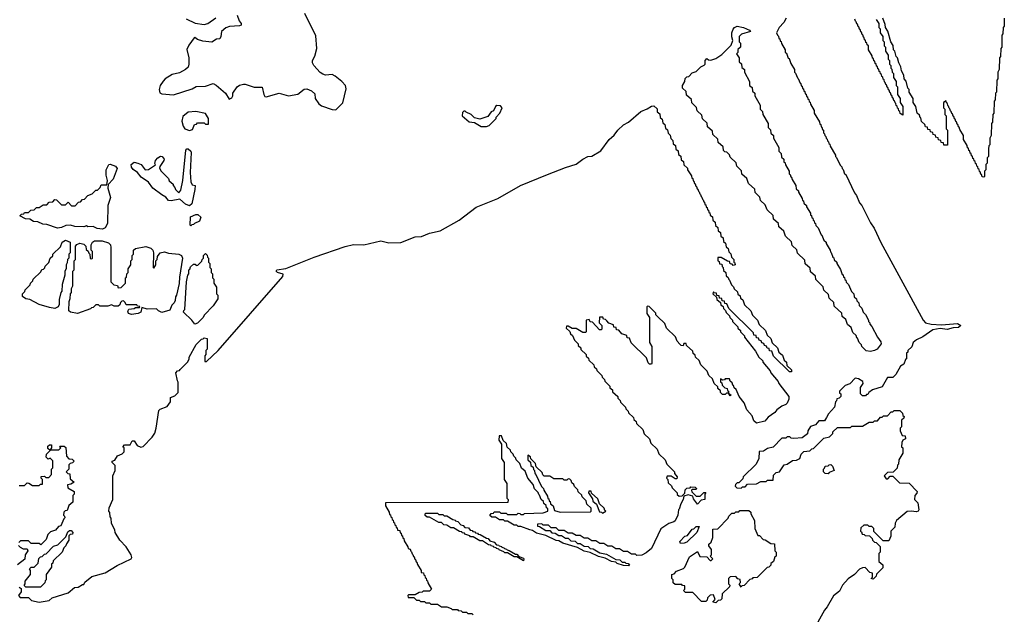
# Model space of a CAD drawing. Extents: x 2106670 to 2323771, y 35271 to 224896.
# Tile 236 of 256: x 2294648 to 2302110, y 59233 to 63744. Entities that reach past the tile are written whole.
import ezdxf

# ---------------------------------------------------------------- set-up
doc = ezdxf.new("R2010")
doc.units = 0

msp = doc.modelspace()

# ---------------------------------------------------------------- linework, layer by layer
at = {"layer": '0CON20XD'}
for points in [[(2296295, 63777.5), (2296312.5, 63735), (2296327.5, 63715), (2296327, 63703), (2296315, 63697.5), (2296237, 63693), (2296209.1, 63680.9), (2296178, 63655), (2296173.3, 63615), (2296165, 63597.5), (2296140, 63595), (2296105, 63572.5), (2296035, 63580), (2295995, 63593.8), (2295975, 63608), (2295970, 63605), (2295929.6, 63550.4), (2295913.6, 63516.4), (2295931.2, 63455), (2295931.2, 63405), (2295925, 63383.8), (2295905, 63366), (2295858.9, 63341.1), (2295802.8, 63327.2), (2295751.2, 63295), (2295735, 63278), (2295713.1, 63245), (2295705.6, 63215), (2295709.2, 63189.2), (2295725, 63180), (2295815, 63173.8), (2295955, 63220), (2295985, 63235.7), (2296055, 63238.6), (2296115, 63258.8), (2296137.3, 63247.3), (2296207.5, 63185), (2296235, 63140), (2296255, 63150), (2296262.5, 63165), (2296263, 63187), (2296296.2, 63235), (2296313.6, 63246.4), (2296345, 63254.4), (2296357.5, 63255), (2296425, 63231.2), (2296485, 63232.5), (2296497.5, 63175), (2296505, 63160), (2296515, 63157.5), (2296615, 63186.2), (2296685, 63166.2), (2296755, 63179.2), (2296805, 63217.5), (2296825, 63220), (2296860, 63205), (2296885, 63180), (2296887.5, 63145), (2296914.2, 63104.2), (2296935, 63091.2), (2297015, 63062.5), (2297045, 63060)], [(2295910, 63750), (2295977.9, 63717.9), (2296045, 63706.7), (2296075, 63714.2), (2296133.6, 63756.4)], [(2297045, 63060), (2297097, 63113), (2297121.7, 63218.3), (2297117.5, 63245), (2297090, 63275), (2297040, 63315), (2297015, 63327.5), (2296965, 63322.5), (2296945, 63330), (2296925, 63342.5), (2296877.5, 63395), (2296867.5, 63415), (2296867.5, 63435), (2296883.9, 63466.1), (2296900, 63525), (2296891.7, 63621.7), (2296809.5, 63789.5)], [(2300455.8, 63755), (2300438.2, 63721.8), (2300404, 63685), (2300382.5, 63645), (2300390, 63625), (2300398.3, 63618.3), (2300401.7, 63601.7), (2300408.3, 63598.3), (2300411.7, 63581.7), (2300418.3, 63578.3), (2300421.7, 63561.7), (2300450, 63515), (2300450, 63495), (2300458.3, 63488.3), (2300471.7, 63451.7), (2300478.3, 63448.3), (2300491.7, 63411.7), (2300520, 63365), (2300520, 63345), (2300528.3, 63338.3), (2300541.7, 63301.7), (2300548.3, 63298.3), (2300561.7, 63261.7), (2300568.3, 63258.3), (2300571.7, 63241.7), (2300578.3, 63238.3), (2300581.7, 63221.7), (2300588.3, 63218.3), (2300591.7, 63201.7), (2300598.3, 63198.3), (2300601.7, 63181.7), (2300608.3, 63178.3), (2300611.7, 63161.7), (2300618.3, 63158.3), (2300621.7, 63141.7), (2300628.3, 63138.3), (2300631.7, 63121.7), (2300638.3, 63118.3), (2300641.7, 63101.7), (2300670, 63055), (2300670, 63035), (2300708.3, 62968.3), (2300711.7, 62951.7), (2300718.3, 62948.3), (2300721.7, 62931.7), (2300728.3, 62928.3), (2300731.7, 62911.7), (2300740, 62905), (2300740, 62885), (2300748.3, 62878.3), (2300750, 62865), (2300758.3, 62858.3), (2300760, 62845), (2300768.3, 62838.3), (2300770, 62825), (2300778.3, 62818.3), (2300780, 62805), (2300788.3, 62798.3), (2300790, 62785), (2300830, 62715), (2300830, 62705), (2300838.3, 62698.3), (2300865, 62640), (2300878.3, 62628.3), (2300880, 62615), (2300888.3, 62608.3), (2300900, 62575), (2300908.3, 62568.3), (2300975, 62430), (2300990, 62410), (2301013.3, 62355), (2301030, 62335), (2301095, 62202.5), (2301122.5, 62162.5), (2301174.3, 62054.3), (2301326.7, 61775), (2301494, 61465), (2301513.3, 61445), (2301555, 61433.8), (2301635, 61430), (2301755, 61440), (2301780, 61425), (2301761.7, 61408.3), (2301723.6, 61406.4), (2301675.9, 61394.1), (2301625, 61402), (2301567.7, 61392.3), (2301493, 61337), (2301443.9, 61316.1), (2301420, 61295), (2301408.3, 61261.7), (2301380, 61235), (2301378.3, 61221.7), (2301370, 61215), (2301368.3, 61171.7), (2301360, 61165), (2301348.3, 61131.7), (2301322.5, 61115), (2301288.3, 61051.7), (2301265, 61030), (2301225, 61030), (2301185, 60960), (2301110, 60935), (2301083.6, 60916.4), (2301075, 60900), (2301065, 60900), (2301058.3, 60891.7), (2301035, 60890), (2301020, 60905), (2301020, 60955), (2301040, 60985), (2301038.3, 60998.3), (2301005, 61020), (2300980, 61025), (2300938.3, 60981.7), (2300905, 60970), (2300860, 60925), (2300861.7, 60911.7), (2300870, 60905), (2300870, 60885), (2300858.3, 60871.7), (2300841.7, 60868.3), (2300838.3, 60851.7), (2300830, 60845), (2300822.5, 60805), (2300776.4, 60753.6), (2300762.5, 60725)], [(2301140, 63745), (2301160, 63715), (2301160, 63685), (2301170, 63675), (2301170, 63645), (2301190, 63615), (2301190, 63585), (2301200, 63575), (2301200, 63545), (2301210, 63535), (2301210, 63505), (2301230, 63475), (2301230, 63445), (2301240, 63435), (2301240, 63405), (2301250, 63395), (2301250, 63375), (2301258.3, 63368.3), (2301260, 63345), (2301270, 63335), (2301270, 63305), (2301290, 63275), (2301290, 63245), (2301300, 63235), (2301300, 63175), (2301320, 63145), (2301320, 63115), (2301340, 63085), (2301340, 63020), (2301321.7, 63031.7), (2301318.3, 63048.3), (2301311.7, 63051.7), (2301308.3, 63068.3), (2301301.7, 63071.7), (2301298.3, 63088.3), (2301291.7, 63091.7), (2301288.3, 63108.3), (2301281.7, 63111.7), (2301278.3, 63128.3), (2301271.7, 63131.7), (2301268.3, 63148.3), (2301261.7, 63151.7), (2301258.3, 63168.3), (2301251.7, 63171.7), (2301248.3, 63188.3), (2301241.7, 63191.7), (2301238.3, 63208.3), (2301231.7, 63211.7), (2301228.3, 63228.3), (2301221.7, 63231.7), (2301218.3, 63248.3), (2301211.7, 63251.7), (2301208.3, 63268.3), (2301201.7, 63271.7), (2301198.3, 63288.3), (2301191.7, 63291.7), (2301188.3, 63308.3), (2301181.7, 63311.7), (2301178.3, 63328.3), (2301171.7, 63331.7), (2301168.3, 63348.3), (2301161.7, 63351.7), (2301158.3, 63368.3), (2301151.7, 63371.7), (2301148.3, 63388.3), (2301141.7, 63391.7), (2301138.3, 63408.3), (2301131.7, 63411.7), (2301128.3, 63428.3), (2301121.7, 63431.7), (2301118.3, 63448.3), (2301111.7, 63451.7), (2301108.3, 63468.3), (2301080, 63515), (2301080, 63545), (2301071.7, 63551.7), (2301068.3, 63568.3), (2301061.7, 63571.7), (2301058.3, 63588.3), (2301051.7, 63591.7), (2301048.3, 63608.3), (2301041.7, 63611.7), (2301038.3, 63628.3), (2301031.7, 63631.7), (2301028.3, 63648.3), (2301021.7, 63651.7), (2301018.3, 63668.3), (2301011.7, 63671.7), (2301008.3, 63688.3), (2301001.7, 63691.7), (2300998.3, 63708.3), (2300991.7, 63711.7), (2300988.3, 63728.3), (2300981.7, 63731.7), (2300978.3, 63748.3)], [(2302110, 63755), (2302110, 63695), (2302102.5, 63685), (2302100, 63635), (2302092.5, 63625), (2302090, 63535), (2302082.5, 63525), (2302080, 63465), (2302072.5, 63455), (2302070, 63365), (2302060, 63345), (2302060, 63295), (2302052.5, 63285), (2302050, 63195), (2302042.5, 63185), (2302040, 63135), (2302032.5, 63125), (2302030, 63035), (2302022.5, 63025), (2302020, 62965), (2302012.5, 62955), (2302010, 62865), (2302000, 62845), (2302000, 62795), (2301993, 62787), (2301990, 62765), (2301990, 62705), (2301980, 62695), (2301980, 62655), (2301970, 62645), (2301970, 62605), (2301960, 62595), (2301960, 62555), (2301955, 62550), (2301941.7, 62551.7), (2301938.3, 62568.3), (2301931.7, 62571.7), (2301928.3, 62588.3), (2301921.7, 62591.7), (2301918.3, 62608.3), (2301911.7, 62611.7), (2301908.3, 62628.3), (2301901.7, 62631.7), (2301898.3, 62648.3), (2301891.7, 62651.7), (2301888.3, 62668.3), (2301881.7, 62671.7), (2301878.3, 62688.3), (2301871.7, 62691.7), (2301868.3, 62708.3), (2301861.7, 62711.7), (2301858.3, 62728.3), (2301851.7, 62731.7), (2301848.3, 62748.3), (2301841.7, 62751.7), (2301838.3, 62768.3), (2301831.7, 62771.7), (2301828.3, 62788.3), (2301800, 62835), (2301800, 62865), (2301771.7, 62911.7), (2301768.3, 62928.3), (2301761.7, 62931.7), (2301758.3, 62948.3), (2301751.7, 62951.7), (2301748.3, 62968.3), (2301741.7, 62971.7), (2301738.3, 62988.3), (2301731.7, 62991.7), (2301728.3, 63008.3), (2301721.7, 63011.7), (2301718.3, 63028.3), (2301711.7, 63031.7), (2301708.3, 63048.3), (2301701.7, 63051.7), (2301698.3, 63068.3), (2301691.7, 63071.7), (2301688.3, 63088.3), (2301681.7, 63091.7), (2301678.3, 63108.3), (2301671.7, 63111.7), (2301668.3, 63128.3), (2301650, 63115), (2301650, 63075), (2301660, 63065), (2301660, 63025), (2301670, 63015), (2301670, 62915), (2301680, 62905), (2301678.3, 62791.7), (2301651.7, 62791.7), (2301648.3, 62808.3), (2301631.7, 62811.7), (2301628.3, 62828.3), (2301611.7, 62831.7), (2301608.3, 62848.3), (2301591.7, 62851.7), (2301588.3, 62868.3), (2301571.7, 62871.7), (2301568.3, 62888.3), (2301551.7, 62891.7), (2301548.3, 62908.3), (2301531.7, 62911.7), (2301528.3, 62928.3), (2301511.7, 62931.7), (2301508.3, 62948.3), (2301481.7, 62971.7), (2301478.3, 62998.3), (2301471.7, 63001.7), (2301468.3, 63018.3), (2301450, 63035), (2301440, 63085), (2301420, 63115), (2301420, 63145), (2301390, 63195), (2301390, 63215), (2301380, 63225), (2301367, 63277), (2301350, 63295), (2301348.3, 63321.7), (2301330, 63355), (2301327, 63387), (2301310, 63415), (2301300, 63455), (2301290, 63465), (2301280, 63505), (2301270, 63515), (2301267, 63547), (2301250, 63575), (2301227, 63657), (2301210, 63685), (2301207, 63707), (2301190, 63755)], [(2301095, 61226.2), (2301063, 61233), (2301030, 61265), (2301028.3, 61278.3), (2301010, 61295), (2300998.3, 61328.3), (2300991.7, 61331.7), (2300988.3, 61348.3), (2300961.7, 61371.7), (2300948.3, 61408.3), (2300921.7, 61431.7), (2300908.3, 61468.3), (2300881.7, 61491.7), (2300878.3, 61518.3), (2300821.7, 61571.7), (2300818.3, 61598.3), (2300781.7, 61631.7), (2300778.3, 61658.3), (2300741.7, 61691.7), (2300738.3, 61718.3), (2300681.7, 61771.7), (2300678.3, 61798.3), (2300641.7, 61831.7), (2300638.3, 61858.3), (2300601.7, 61891.7), (2300598.3, 61918.3), (2300541.7, 61971.7), (2300538.3, 61998.3), (2300501.7, 62031.7), (2300498.3, 62058.3), (2300451.7, 62101.7), (2300438.3, 62138.3), (2300401.7, 62171.7), (2300398.3, 62198.3), (2300361.7, 62231.7), (2300358.3, 62258.3), (2300311.7, 62301.7), (2300298.3, 62338.3), (2300261.7, 62371.7), (2300258.3, 62398.3), (2300221.7, 62431.7), (2300218.3, 62458.3), (2300171.7, 62501.7), (2300158.3, 62538.3), (2300121.7, 62571.7), (2300118.3, 62598.3), (2300081.7, 62631.7), (2300078.3, 62658.3), (2300031.7, 62701.7), (2300028.3, 62718.3), (2300008.3, 62738.3), (2299991.7, 62741.7), (2299981.7, 62751.7), (2299978.3, 62778.3), (2299941.7, 62811.7), (2299938.3, 62838.3), (2299901.7, 62871.7), (2299898.3, 62898.3), (2299861.7, 62931.7), (2299858.3, 62958.3), (2299821.7, 62991.7), (2299818.3, 63018.3), (2299781.7, 63051.7), (2299778.3, 63078.3), (2299741.7, 63111.7), (2299738.3, 63138.3), (2299701.7, 63171.7), (2299698.3, 63198.3), (2299670, 63225), (2299670, 63245), (2299690, 63275), (2299691.7, 63298.3), (2299705, 63310), (2299718.3, 63311.7), (2299745, 63340), (2299775, 63350), (2299810, 63385), (2299835, 63397.5), (2299842.5, 63405), (2299842.5, 63435), (2299855, 63450), (2299868.3, 63438.3), (2299885, 63436.7), (2299925, 63450), (2299969.6, 63480.4), (2300040, 63550), (2300052.5, 63585), (2300044.2, 63614.2), (2300044.1, 63644.1), (2300055, 63671.2), (2300065.4, 63684.6), (2300085, 63693.1), (2300134.2, 63684.2), (2300180, 63665), (2300187.5, 63655), (2300117.5, 63632.5), (2300100, 63615), (2300100, 63575), (2300110, 63565), (2300110, 63535), (2300091.7, 63518.3), (2300090, 63495), (2300080, 63485), (2300100, 63455), (2300100, 63425), (2300118.3, 63408.3), (2300121.7, 63381.7), (2300140, 63365), (2300140, 63345), (2300180, 63275), (2300180, 63245), (2300198.3, 63228.3), (2300201.7, 63201.7), (2300220, 63185), (2300220, 63165), (2300260, 63095), (2300260, 63065), (2300278.3, 63048.3), (2300280, 63025), (2300320, 62955), (2300320, 62925), (2300338.3, 62908.3), (2300341.7, 62881.7), (2300360, 62865), (2300360, 62845), (2300400, 62775), (2300400, 62745), (2300418.3, 62728.3), (2300421.7, 62701.7), (2300440, 62685), (2300440, 62665), (2300448.3, 62658.3), (2300451.7, 62641.7), (2300480, 62595), (2300480, 62575), (2300488.3, 62568.3), (2300491.7, 62551.7), (2300498.3, 62548.3), (2300501.7, 62531.7), (2300530, 62485), (2300531.7, 62461.7), (2300550, 62445), (2300550, 62435), (2300578.3, 62388.3), (2300581.7, 62371.7), (2300588.3, 62368.3), (2300591.7, 62351.7), (2300610, 62335), (2300610, 62325), (2300640, 62275), (2300641.7, 62261.7), (2300648.3, 62258.3), (2300651.7, 62241.7), (2300658.3, 62238.3), (2300661.7, 62221.7), (2300668.3, 62218.3), (2300671.7, 62201.7), (2300678.3, 62198.3), (2300681.7, 62181.7), (2300700, 62165), (2300721.7, 62111.7), (2300728.3, 62108.3), (2300741.7, 62071.7), (2300760, 62055), (2300760, 62045), (2300790, 61995), (2300791.7, 61981.7), (2300798.3, 61978.3), (2300811.7, 61941.7), (2300818.3, 61938.3), (2300821.7, 61921.7), (2300840, 61905), (2300840, 61895), (2300868.3, 61848.3), (2300881.7, 61811.7), (2300888.3, 61808.3), (2300891.7, 61791.7), (2300898.3, 61788.3), (2300901.7, 61771.7), (2300908.3, 61768.3), (2300911.7, 61751.7), (2300930, 61735), (2300951.7, 61681.7), (2300970, 61665), (2300971.7, 61641.7), (2300990, 61625), (2300991.7, 61611.7), (2301007, 61597), (2301010, 61575), (2301030, 61555), (2301040, 61525), (2301057, 61507), (2301080, 61465), (2301080, 61455), (2301090, 61445), (2301090, 61435), (2301107, 61417), (2301150, 61335), (2301175, 61300), (2301176.2, 61285), (2301146, 61245), (2301125, 61234), (2301095, 61226.2)], [(2294645, 59440), (2294658.3, 59428.3), (2294660, 59405), (2294640, 59375), (2294651.7, 59361.7), (2294715, 59360), (2294738.3, 59338.3), (2294795, 59326.7), (2294872.5, 59337.5), (2294895, 59357.5), (2295015, 59396.7), (2295063, 59437), (2295091.7, 59438.3), (2295125, 59460), (2295135, 59460), (2295141.7, 59478.3), (2295195, 59520), (2295295, 59547.5), (2295386, 59604), (2295493.3, 59655), (2295497.5, 59665), (2295493.3, 59685), (2295454.1, 59744.1), (2295406.2, 59796.2), (2295372.5, 59855), (2295370, 59875), (2295343, 59923), (2295341.7, 59961.7), (2295333, 59973), (2295330, 60005), (2295322.5, 60015), (2295325, 60040), (2295353.3, 60105), (2295353.3, 60285), (2295372.5, 60325), (2295371.7, 60361.7), (2295350, 60385), (2295350, 60395), (2295368.3, 60401.7), (2295390, 60435), (2295425, 60450), (2295440, 60465), (2295440, 60495), (2295430, 60505), (2295441.7, 60518.3), (2295485, 60520), (2295501.7, 60548.3), (2295515, 60550), (2295537.5, 60515), (2295565, 60500), (2295585, 60507.5), (2295653, 60577), (2295673.3, 60606.7), (2295683.3, 60645), (2295701.7, 60778.3), (2295711.7, 60788.3), (2295765, 60810), (2295790, 60845), (2295791.7, 60878.3), (2295825, 60890), (2295850, 60915), (2295850, 60995), (2295843.6, 61003.6), (2295832.5, 61065), (2295845, 61080), (2295858.3, 61081.7), (2295865, 61090), (2295920, 61145), (2295931.7, 61168.3), (2295932.5, 61185), (2295985, 61280), (2296025, 61320), (2296038.3, 61321.7), (2296045, 61330), (2296070, 61325), (2296070, 61245), (2296060, 61235), (2296060, 61205), (2296050, 61195), (2296051.7, 61151.7), (2296065, 61150), (2296153.3, 61235), (2296643.3, 61795), (2296643.8, 61813.8), (2296602.5, 61825), (2296592.5, 61835), (2296597.5, 61845), (2296665, 61856), (2296878.9, 61941.1), (2297113.9, 62023.9), (2297178.3, 62038.3), (2297255, 62035.8), (2297385, 62066), (2297445, 62050), (2297537.4, 62052.6), (2297645, 62097.5), (2297692.1, 62097.9), (2297753.3, 62125), (2297835, 62142.5), (2297978.3, 62221.7), (2298107.6, 62322.4), (2298271.5, 62388.5), (2298443.8, 62485), (2298648.3, 62568.3), (2298785, 62622.5), (2298865, 62647.1), (2298915, 62685.6), (2298955, 62705.7), (2298985, 62708.8), (2299051.7, 62748.3), (2299115, 62833.8), (2299153.4, 62866.6), (2299180.8, 62905), (2299224.8, 62945.2), (2299262.7, 62967.3), (2299355, 63046.2), (2299403.6, 63066.4), (2299435, 63087.5), (2299455, 63090), (2299478.3, 63068.3), (2299480, 63045), (2299498.3, 63028.3), (2299501.7, 63001.7), (2299518.3, 62988.3), (2299521.7, 62961.7), (2299538.3, 62948.3), (2299541.7, 62921.7), (2299558.3, 62908.3), (2299561.7, 62881.7), (2299578.3, 62868.3), (2299581.7, 62841.7), (2299598.3, 62828.3), (2299601.7, 62801.7), (2299618.3, 62788.3), (2299621.7, 62761.7), (2299638.3, 62748.3), (2299641.7, 62721.7), (2299658.3, 62708.3), (2299661.7, 62681.7), (2299678.3, 62668.3), (2299681.7, 62641.7), (2299708.3, 62618.3), (2299710, 62605), (2299738.3, 62558.3), (2299741.7, 62541.7), (2299748.3, 62538.3), (2299751.7, 62521.7), (2299758.3, 62518.3), (2299761.7, 62501.7), (2299768.3, 62498.3), (2299771.7, 62481.7), (2299778.3, 62478.3), (2299781.7, 62461.7), (2299788.3, 62458.3), (2299791.7, 62441.7), (2299798.3, 62438.3), (2299801.7, 62421.7), (2299808.3, 62418.3), (2299811.7, 62401.7), (2299818.3, 62398.3), (2299821.7, 62381.7), (2299828.3, 62378.3), (2299831.7, 62361.7), (2299838.3, 62358.3), (2299841.7, 62341.7), (2299848.3, 62338.3), (2299851.7, 62321.7), (2299858.3, 62318.3), (2299861.7, 62301.7), (2299868.3, 62298.3), (2299871.7, 62281.7), (2299878.3, 62278.3), (2299881.7, 62261.7), (2299898.3, 62248.3), (2299901.7, 62221.7), (2299918.3, 62208.3), (2299921.7, 62181.7), (2299938.3, 62168.3), (2299941.7, 62141.7), (2299958.3, 62128.3), (2299961.7, 62101.7), (2299978.3, 62088.3), (2299981.7, 62061.7), (2299998.3, 62048.3), (2300001.7, 62021.7), (2300018.3, 62008.3), (2300021.7, 61981.7), (2300038.3, 61968.3), (2300041.7, 61941.7), (2300060, 61925), (2300060, 61905), (2300068.3, 61898.3), (2300070, 61885), (2300055, 61880), (2300048.3, 61888.3), (2300031.7, 61891.7), (2300028.3, 61908.3), (2300011.7, 61911.7), (2299965, 61940), (2299940, 61940), (2299940, 61915), (2299948.3, 61908.3), (2299951.7, 61891.7), (2299968.3, 61888.3), (2299971.7, 61871.7), (2299980, 61865), (2299981.7, 61841.7), (2300000, 61825), (2300001.7, 61801.7), (2300018.3, 61788.3), (2300021.7, 61771.7), (2300028.3, 61768.3), (2300041.7, 61731.7), (2300058.3, 61718.3), (2300061.7, 61701.7), (2300088.3, 61678.3), (2300091.7, 61661.7), (2300108.3, 61648.3), (2300111.7, 61631.7), (2300128.3, 61618.3), (2300141.7, 61581.7), (2300190, 61535), (2300201.7, 61501.7), (2300240, 61465), (2300251.7, 61431.7), (2300300, 61385), (2300311.7, 61351.7), (2300340, 61325), (2300351.7, 61291.7), (2300390, 61255), (2300401.7, 61221.7), (2300428.3, 61198.3), (2300441.7, 61161.7), (2300460, 61145), (2300461.7, 61121.7), (2300498.3, 61088.3), (2300498.3, 61071.7), (2300481.7, 61071.7), (2300361.7, 61191.7), (2300348.3, 61228.3), (2300331.7, 61231.7), (2300328.3, 61248.3), (2300311.7, 61251.7), (2300308.3, 61268.3), (2300291.7, 61271.7), (2300288.3, 61288.3), (2300271.7, 61291.7), (2300268.3, 61308.3), (2300251.7, 61311.7), (2300248.3, 61328.3), (2300231.7, 61331.7), (2300228.3, 61348.3), (2300211.7, 61351.7), (2300208.3, 61368.3), (2300021.7, 61551.7), (2300008.3, 61588.3), (2299991.7, 61591.7), (2299988.3, 61608.3), (2299971.7, 61611.7), (2299968.3, 61628.3), (2299951.7, 61631.7), (2299948.3, 61648.3), (2299931.7, 61651.7), (2299928.3, 61668.3), (2299911.7, 61671.7), (2299905, 61680), (2299900, 61665), (2299928.3, 61638.3), (2299931.7, 61621.7), (2299958.3, 61598.3), (2299961.7, 61581.7), (2299978.3, 61568.3), (2299981.7, 61551.7), (2299998.3, 61538.3), (2300001.7, 61521.7), (2300028.3, 61498.3), (2300030, 61485), (2300050, 61465), (2300050, 61455), (2300090, 61415), (2300090, 61405), (2300110, 61385), (2300110, 61375), (2300140, 61345), (2300140, 61335), (2300225, 61230), (2300250, 61185), (2300280, 61155), (2300280, 61145), (2300335, 61080), (2300340, 61065), (2300395, 61000), (2300400, 60985), (2300477.5, 60885), (2300476.7, 60865), (2300463.8, 60835), (2300455, 60823.8), (2300425, 60812.5), (2300386.7, 60785), (2300370, 60765), (2300320, 60730), (2300295, 60697.5), (2300233, 60683), (2300211.7, 60701.7), (2300198.3, 60738.3), (2300160, 60785), (2300138.3, 60838.3), (2300100, 60885), (2300078.3, 60938.3), (2300061.7, 60951.7), (2300058.3, 60968.3), (2300051.7, 60971.7), (2300048.3, 60988.3), (2300031.7, 61001.7), (2300028.3, 61018.3), (2299995, 61020), (2299988.3, 61011.7), (2299975, 61010), (2299960, 61020), (2299960, 60995), (2299968.3, 60988.3), (2299971.7, 60971.7), (2299991.7, 60951.7), (2300010, 60945), (2300011.7, 60931.7), (2300020, 60925), (2300020, 60910), (2300040, 60895), (2300031.7, 60891.7), (2300020, 60910), (2300005, 60910), (2299995, 60900), (2299975, 60900), (2299960, 60915), (2299958.3, 60928.3), (2299940, 60945), (2299938.3, 60958.3), (2299910, 60985), (2299898.3, 61018.3), (2299870, 61045), (2299858.3, 61078.3), (2299810, 61125), (2299798.3, 61158.3), (2299770, 61185), (2299768.3, 61198.3), (2299751.7, 61211.7), (2299748.3, 61228.3), (2299701.7, 61271.7), (2299698.3, 61288.3), (2299681.7, 61288.3), (2299675, 61270), (2299661.7, 61271.7), (2299651.7, 61281.7), (2299630, 61305), (2299618.3, 61338.3), (2299550, 61405), (2299538.3, 61438.3), (2299481.7, 61491.7), (2299470, 61505), (2299468.3, 61518.3), (2299418.3, 61568.3), (2299405, 61570), (2299400, 61565), (2299400, 61515), (2299420, 61485), (2299420, 61295), (2299440, 61265), (2299440, 61135), (2299435, 61130), (2299421.7, 61131.7), (2299411.7, 61141.7), (2299398.3, 61178.3), (2299281.7, 61291.7), (2299268.3, 61328.3), (2299251.7, 61331.7), (2299248.3, 61348.3), (2299211.7, 61361.7), (2299188.3, 61388.3), (2299171.7, 61391.7), (2299168.3, 61408.3), (2299151.7, 61411.7), (2299148.3, 61428.3), (2299111.7, 61441.7), (2299098.3, 61458.3)], [(2298185, 62932.5), (2298205, 62940), (2298260, 62995), (2298260, 63005), (2298287.5, 63035), (2298305.8, 63074.2), (2298291.2, 63091.2), (2298265, 63093.3), (2298253.3, 63085), (2298238.3, 63051.7), (2298220, 63045), (2298195, 63010), (2298135, 62990), (2298095, 63000), (2298070, 63025), (2298031.7, 63041.7), (2298025, 63050), (2298015, 63050), (2298005, 63040), (2298002.5, 63015), (2298055, 62970), (2298095, 62962.5), (2298145, 62933.3), (2298185, 62932.5)], [(2295935, 62902.5), (2295958.3, 62911.7), (2295971.7, 62948.3), (2295988.3, 62951.7), (2295995, 62960), (2296045, 62960), (2296055, 62950), (2296078.3, 62951.7), (2296080, 62995), (2296055, 63032.5), (2295983.9, 63046.1), (2295925, 63042.5), (2295885, 63010), (2295877.5, 62975), (2295887.5, 62935), (2295900, 62915), (2295935, 62902.5)], [(2295935, 62332.5), (2295904, 62344), (2295861.7, 62381.7), (2295795, 62370), (2295775, 62372.5), (2295755, 62397.5), (2295724.2, 62414.2), (2295656.7, 62466.7), (2295625, 62510), (2295568.3, 62548.3), (2295540, 62585), (2295507.1, 62607.1), (2295494.3, 62625), (2295494, 62646), (2295515, 62662.5), (2295544.2, 62654.2), (2295567.5, 62645), (2295600, 62605), (2295625, 62607.5), (2295678.3, 62641.7), (2295672.5, 62652.5), (2295676.2, 62675), (2295694.2, 62695), (2295715, 62707.3), (2295728.8, 62705), (2295743.3, 62685), (2295741.2, 62675), (2295710, 62630), (2295708.3, 62618.3), (2295720, 62595), (2295775, 62540), (2295781.7, 62521.7), (2295810, 62495), (2295810, 62485), (2295825, 62470), (2295830, 62455), (2295855, 62430), (2295869.3, 62450.7), (2295884, 62525), (2295908, 62755), (2295915, 62763.8), (2295925, 62762.9), (2295945, 62747.5), (2295948.5, 62735), (2295940.6, 62585), (2295943.9, 62513.9), (2295955, 62490), (2295977.5, 62485), (2295976.4, 62456.4), (2295953.3, 62346.7), (2295935, 62332.5)], [(2295275, 62153.8), (2295235, 62160), (2295205, 62174), (2295165, 62173.3), (2295155, 62180), (2295133.6, 62173.6), (2295065, 62174.3), (2295034.4, 62184.4), (2294996.9, 62183.1), (2294965, 62166.7), (2294935, 62162.5), (2294855, 62190), (2294823, 62193), (2294785, 62210), (2294753, 62213), (2294725, 62230), (2294693, 62233), (2294650, 62255), (2294661.7, 62268.3), (2294678.3, 62271.7), (2294685, 62280), (2294715, 62280), (2294731.7, 62298.3), (2294758.3, 62301.7), (2294775, 62320), (2294795, 62320), (2294825, 62340), (2294855, 62340), (2294871.7, 62358.3), (2294898.3, 62361.7), (2294915, 62380), (2294928.3, 62378.3), (2294965, 62340), (2294995, 62340), (2295015, 62360), (2295041.7, 62331.7), (2295068.3, 62331.7), (2295095, 62360), (2295108.3, 62361.7), (2295125, 62380), (2295138.3, 62381.7), (2295165, 62410), (2295198.3, 62421.7), (2295225, 62450), (2295238.3, 62451.7), (2295258.3, 62471.7), (2295265, 62490), (2295308.3, 62491.7), (2295313.3, 62525), (2295304, 62565), (2295303.8, 62605), (2295323.8, 62645), (2295335, 62648), (2295373.3, 62633.3), (2295386.7, 62615), (2295355.8, 62535), (2295317.5, 62492.5), (2295316.2, 62465), (2295335.7, 62395), (2295315.6, 62335), (2295313, 62197), (2295296.7, 62165), (2295275, 62153.8)], [(2295945, 62180), (2295940, 62185), (2295941.7, 62248.3), (2295983, 62267), (2295997, 62267), (2296020, 62245), (2296010, 62215), (2295971.7, 62198.3), (2295965, 62190), (2295951.7, 62188.3), (2295945, 62180)], [(2294915, 61554), (2294875, 61559.4), (2294795, 61584.4), (2294725, 61620), (2294695, 61626.7), (2294670, 61645), (2294670, 61665), (2294688.3, 61681.7), (2294690, 61695), (2294728.3, 61731.7), (2294730, 61745), (2294748.3, 61761.7), (2294750, 61775), (2294808.3, 61831.7), (2294815, 61850), (2294828.3, 61851.7), (2294838.3, 61861.7), (2294840, 61875), (2294868.3, 61901.7), (2294880, 61935), (2294898.3, 61951.7), (2294900, 61965), (2294958.3, 62021.7), (2294970, 62055), (2294995, 62070), (2295030, 62055), (2295030, 61975), (2295020, 61965), (2295020, 61935), (2295010, 61925), (2295008.3, 61898.3), (2295000, 61885), (2295000, 61855), (2294990, 61835), (2294990, 61805), (2294970, 61735), (2294967.5, 61685), (2294960, 61675), (2294948.3, 61621.7), (2294946.4, 61583.6), (2294940, 61565), (2294915, 61554)], [(2295495, 61508), (2295473.3, 61515), (2295467, 61533), (2295475, 61547.5), (2295515, 61553.3), (2295525, 61560), (2295555, 61560), (2295558.3, 61568.3), (2295541.7, 61571.7), (2295535, 61580), (2295455, 61580), (2295448.3, 61598.3), (2295435, 61610), (2295421.7, 61608.3), (2295411.7, 61598.3), (2295408.3, 61581.7), (2295395, 61570), (2295365, 61570), (2295345, 61580), (2295315, 61570), (2295255, 61570), (2295245, 61580), (2295225, 61580), (2295205, 61560), (2295191.7, 61558.3), (2295185, 61550), (2295085, 61513.8), (2295034.2, 61524.2), (2295020, 61535), (2295022.5, 61605), (2295031.7, 61628.3), (2295032.5, 61665), (2295040, 61675), (2295040, 61705), (2295050, 61725), (2295050, 61835), (2295060, 61845), (2295060, 61915), (2295070, 61925), (2295070, 62025), (2295081.7, 62038.3), (2295105, 62047.5), (2295135, 62040), (2295150, 62025), (2295151.7, 62001.7), (2295168.3, 61988.3), (2295171.7, 61971.7), (2295180, 61965), (2295181.7, 61931.7), (2295195, 61930), (2295200, 61935), (2295200, 61985), (2295190, 61995), (2295190, 62035), (2295200, 62055), (2295215, 62066.7), (2295274.1, 62065.9), (2295321.7, 62051.7), (2295337.5, 62035), (2295340, 62015), (2295340, 61755), (2295361.7, 61731.7), (2295388.3, 61728.3), (2295395, 61710), (2295418.3, 61711.7), (2295450, 61745), (2295450, 61785), (2295458.3, 61791.7), (2295460, 61815), (2295470, 61825), (2295470, 61855), (2295490, 61885), (2295490, 61915), (2295500, 61925), (2295500, 61955), (2295510, 61965), (2295510, 61995), (2295525, 62007.5), (2295603.6, 62023.6), (2295641.4, 62011.4), (2295656.2, 61995), (2295661.2, 61975), (2295660, 61865), (2295665, 61860), (2295680, 61885), (2295680, 61915), (2295690, 61925), (2295693, 61947), (2295712.5, 61975), (2295745, 61982.9), (2295775, 61973.1), (2295854.4, 61964.4), (2295873.3, 61955), (2295881.2, 61935), (2295859.3, 61790.7), (2295856.4, 61743.6), (2295837.5, 61655), (2295828.3, 61641.7), (2295827, 61613), (2295820, 61595), (2295801.7, 61578.3), (2295785, 61540), (2295725, 61523.8), (2295700, 61535), (2295685, 61550), (2295615, 61546.7), (2295575, 61560), (2295566, 61525), (2295545, 61514.3), (2295495, 61508)], [(2295975, 61433.3), (2295953.8, 61465), (2295890, 61525), (2295891.7, 61538.3), (2295900, 61545), (2295912.5, 61755), (2295923, 61807), (2295930, 61815), (2295930, 61845), (2295938.3, 61851.7), (2295941.7, 61868.3), (2295965, 61890), (2295978.3, 61888.3), (2295985, 61880), (2295998.3, 61881.7), (2296028.3, 61911.7), (2296030, 61925), (2296040, 61935), (2296040, 61955), (2296055, 61970), (2296068.3, 61958.3), (2296071.7, 61941.7), (2296080, 61935), (2296080, 61905), (2296090, 61895), (2296090, 61865), (2296100, 61855), (2296100, 61825), (2296110, 61815), (2296110, 61785), (2296120, 61775), (2296120, 61745), (2296140, 61715), (2296140, 61665), (2296150, 61655), (2296150, 61625), (2296115, 61572.5), (2296047, 61503), (2296037.5, 61485), (2295995, 61442.5), (2295975, 61433.3)], [(2299098.3, 61458.3), (2299088.3, 61468.3), (2299071.7, 61471.7), (2299068.3, 61488.3), (2299041.7, 61488.3), (2299040, 61445), (2299060, 61425), (2299060, 61395), (2299055, 61390), (2299041.7, 61391.7), (2298988.3, 61448.3), (2298971.7, 61451.7), (2298965, 61470), (2298940, 61465), (2298940, 61375), (2298935, 61370), (2298915, 61370), (2298865, 61400), (2298835, 61400), (2298805, 61420), (2298791.7, 61418.3), (2298790, 61405), (2298818.3, 61378.3), (2298821.7, 61361.7), (2298838.3, 61348.3), (2298851.7, 61311.7), (2298880, 61285), (2298881.7, 61271.7), (2298900, 61255), (2298901.7, 61241.7), (2298940, 61205), (2298941.7, 61191.7), (2298960, 61175), (2298961.7, 61161.7), (2299000, 61125), (2299001.7, 61111.7), (2299020, 61095), (2299021.7, 61081.7), (2299060, 61045), (2299061.7, 61031.7), (2299080, 61015), (2299081.7, 61001.7), (2299120, 60965), (2299121.7, 60951.7), (2299140, 60935), (2299141.7, 60921.7), (2299180, 60885), (2299181.7, 60871.7), (2299200, 60855), (2299201.7, 60841.7), (2299240, 60805), (2299241.7, 60791.7), (2299260, 60775), (2299261.7, 60761.7), (2299300, 60725), (2299301.7, 60711.7), (2299320, 60695), (2299321.7, 60681.7), (2299370, 60635), (2299381.7, 60601.7), (2299420, 60565), (2299431.7, 60531.7), (2299480, 60485), (2299491.7, 60451.7), (2299540, 60405), (2299551.7, 60371.7), (2299610, 60315), (2299611.7, 60301.7), (2299630, 60275), (2299628.3, 60261.7), (2299615, 60260), (2299585, 60280), (2299555, 60280), (2299550, 60265), (2299560, 60255), (2299561.7, 60231.7), (2299588.3, 60208.3), (2299591.7, 60191.7), (2299630, 60155), (2299631.7, 60141.7), (2299645, 60130), (2299668.3, 60131.7), (2299688.3, 60151.7), (2299691.7, 60178.3), (2299705, 60190), (2299728.3, 60191.7), (2299735, 60200), (2299767, 60197), (2299778.3, 60188.3), (2299775, 60180), (2299745, 60180), (2299740, 60175), (2299741.7, 60161.7), (2299775, 60130), (2299805, 60130), (2299831.7, 60158.3), (2299848.3, 60158.3), (2299840, 60145), (2299840, 60105), (2299811.7, 60098.3), (2299785, 60070), (2299755, 60110), (2299748.3, 60128.3), (2299715, 60140), (2299681.7, 60128.3), (2299677.5, 60105), (2299658.3, 60071.7), (2299645, 60030), (2299640, 60025), (2299636.7, 59985), (2299615, 59943.3), (2299606.7, 59935), (2299568.1, 59921.9), (2299507, 59883), (2299435, 59733.8), (2299395, 59698.8), (2299363.3, 59683.3), (2299325, 59680), (2299315, 59690), (2299285, 59690), (2299255, 59710), (2299225, 59710), (2299195, 59730), (2299165, 59730), (2299135, 59750), (2299105, 59750), (2299075, 59770), (2299045, 59770), (2299015, 59790), (2298985, 59790), (2298955, 59810), (2298925, 59810), (2298895, 59830), (2298865, 59830), (2298835, 59850), (2298805, 59850), (2298775, 59870), (2298735, 59870), (2298715, 59890), (2298675, 59890), (2298655, 59910), (2298615, 59910), (2298605, 59920), (2298571.7, 59918.3), (2298571.7, 59901.7), (2298588.3, 59898.3), (2298635, 59870), (2298665, 59870), (2298681.7, 59851.7), (2298705, 59850), (2298735, 59830), (2298755, 59830), (2298785, 59810), (2298805, 59810), (2298825, 59790), (2298857, 59787), (2298875, 59770), (2298895, 59770), (2298925, 59750), (2298957, 59747), (2298971.7, 59731.7), (2298995, 59730), (2299045, 59700), (2299095, 59690), (2299165, 59650), (2299197, 59647), (2299215, 59630), (2299235, 59630), (2299241.7, 59621.7), (2299258.3, 59618.3), (2299270, 59605), (2299265, 59600), (2299225, 59602.5), (2299175, 59620), (2299165, 59630), (2299133.6, 59633.6), (2299085, 59660), (2299035, 59672.5), (2298971.7, 59701.7), (2298925, 59712.5), (2298875, 59740), (2298765, 59772.5), (2298735, 59790), (2298715, 59792.5), (2298635, 59830), (2298565, 59850), (2298535, 59870), (2298513, 59873), (2298445, 59900), (2298425, 59900), (2298415, 59910), (2298395, 59910), (2298345, 59940), (2298325, 59940), (2298315, 59950), (2298285, 59950), (2298255, 59970), (2298225, 59970), (2298211.7, 59981.7), (2298221.7, 59998.3), (2298238.3, 60001.7), (2298245, 60010), (2298285, 60010), (2298295, 60000), (2298335, 60000), (2298345, 59990), (2298415, 59990), (2298425, 60000), (2298438.3, 59998.3), (2298445, 59990), (2298465, 59990), (2298475, 59997.5), (2298615, 60003.3), (2298650, 60015), (2298650, 60035), (2298641.7, 60041.7), (2298638.3, 60058.3), (2298620, 60075), (2298618.3, 60088.3), (2298600, 60105), (2298588.3, 60138.3), (2298581.7, 60141.7), (2298578.3, 60158.3), (2298550, 60185), (2298538.3, 60218.3), (2298500, 60265), (2298478.3, 60318.3), (2298451.7, 60341.7), (2298438.3, 60378.3), (2298410, 60405), (2298408.3, 60418.3), (2298391.7, 60431.7), (2298388.3, 60448.3), (2298370, 60465), (2298368.3, 60478.3), (2298341.7, 60501.7), (2298338.3, 60528.3), (2298311.7, 60551.7), (2298298.3, 60588.3), (2298281.7, 60588.3), (2298280, 60555), (2298300, 60525), (2298300, 60415), (2298320, 60385), (2298320, 60255), (2298340, 60225), (2298340, 60115), (2298350, 60105), (2298348.3, 60081.7), (2297420, 60080), (2297420, 60055), (2297448.3, 60008.3), (2297451.7, 59991.7), (2297458.3, 59988.3), (2297461.7, 59971.7), (2297468.3, 59968.3), (2297471.7, 59951.7), (2297478.3, 59948.3), (2297481.7, 59931.7), (2297488.3, 59928.3), (2297491.7, 59911.7), (2297498.3, 59908.3), (2297501.7, 59891.7), (2297508.3, 59888.3), (2297511.7, 59871.7), (2297528.3, 59868.3), (2297531.7, 59851.7), (2297538.3, 59848.3), (2297541.7, 59831.7), (2297548.3, 59828.3), (2297551.7, 59811.7), (2297558.3, 59808.3), (2297561.7, 59791.7), (2297590, 59745), (2297591.7, 59731.7), (2297608.3, 59728.3), (2297611.7, 59711.7), (2297618.3, 59708.3), (2297621.7, 59691.7), (2297628.3, 59688.3), (2297631.7, 59671.7), (2297638.3, 59668.3), (2297641.7, 59651.7), (2297648.3, 59648.3), (2297651.7, 59631.7), (2297658.3, 59628.3), (2297661.7, 59611.7), (2297690, 59565), (2297691.7, 59551.7), (2297708.3, 59548.3), (2297711.7, 59531.7), (2297718.3, 59528.3), (2297721.7, 59511.7), (2297728.3, 59508.3), (2297731.7, 59491.7), (2297738.3, 59488.3), (2297741.7, 59471.7), (2297770, 59425), (2297755, 59410), (2297705, 59410), (2297698.3, 59401.7), (2297675, 59400), (2297645, 59380), (2297595, 59380), (2297590, 59375), (2297591.7, 59361.7), (2297635, 59360), (2297655, 59340), (2297675, 59340), (2297685, 59330), (2297715, 59330), (2297725, 59320), (2297755, 59320), (2297765, 59310), (2297815, 59310), (2297845, 59290), (2297885, 59290), (2297918.3, 59278.3), (2297925, 59270), (2297965, 59270), (2297971.7, 59261.7), (2297995, 59260), (2298005, 59250), (2298035, 59250), (2298045, 59240), (2298075, 59240), (2298085, 59230)], [(2300762.5, 60725), (2300748.3, 60701.7), (2300705, 60700), (2300678.3, 60671.7), (2300641.7, 60658.3), (2300620, 60625), (2300618.3, 60601.7), (2300578.3, 60571.7), (2300515, 60567.5), (2300495, 60570), (2300485, 60580), (2300465, 60580), (2300455, 60570), (2300425, 60570), (2300358.3, 60501.7), (2300315, 60490), (2300285, 60470), (2300251.7, 60468.3), (2300250, 60415), (2300228.3, 60371.7), (2300130, 60275), (2300128.3, 60261.7), (2300098.3, 60231.7), (2300085, 60230), (2300071.7, 60218.3), (2300070, 60205), (2300081.7, 60191.7), (2300115, 60190), (2300125, 60200), (2300145, 60200), (2300165, 60220), (2300233, 60223), (2300265, 60240), (2300305, 60240), (2300315, 60250), (2300358.3, 60251.7), (2300361.7, 60288.3), (2300381.7, 60308.3), (2300406.4, 60313.6), (2300441.7, 60368.3), (2300465, 60372.5), (2300505, 60400), (2300535, 60403.3), (2300560, 60415), (2300571.7, 60448.3), (2300591.7, 60468.3), (2300637, 60473), (2300651.7, 60488.3), (2300665, 60490), (2300741.7, 60568.3), (2300785, 60580), (2300810, 60605), (2300811.7, 60618.3), (2300845, 60650), (2300945, 60650), (2300955, 60660), (2301035, 60660), (2301085, 60690), (2301115, 60690), (2301125, 60700), (2301148.3, 60701.7), (2301171.7, 60728.3), (2301185, 60730), (2301195, 60740), (2301225, 60740), (2301251.7, 60768.3), (2301265, 60770), (2301275, 60780), (2301318.3, 60778.3), (2301338.3, 60758.3), (2301341.7, 60741.7), (2301350, 60735), (2301348.3, 60721.7), (2301330, 60705), (2301330, 60655), (2301320, 60645), (2301320, 60625), (2301335, 60590), (2301358.3, 60588.3), (2301360, 60565), (2301340, 60555), (2301333, 60537), (2301330, 60505), (2301340, 60495), (2301340, 60455), (2301310, 60405), (2301308.3, 60371.7), (2301300, 60365), (2301298.3, 60341.7), (2301268.3, 60311.7), (2301225, 60310), (2301200, 60285), (2301215, 60260), (2301228.3, 60261.7), (2301245, 60280), (2301265, 60280), (2301315, 60230), (2301388.3, 60228.3), (2301450, 60165), (2301448.3, 60151.7), (2301432.5, 60135), (2301430, 60105), (2301455, 60080), (2301462.5, 60025), (2301457.5, 60015), (2301445, 60010), (2301405, 60016.2), (2301375, 60013.3), (2301292.5, 59945), (2301282.5, 59925), (2301280, 59895), (2301250, 59865), (2301250, 59825), (2301235, 59790), (2301191.7, 59791.7), (2301121.7, 59861.7), (2301120, 59885), (2301105, 59900), (2301085, 59900), (2301075, 59910), (2301045, 59910), (2301021.7, 59888.3), (2301020, 59865), (2301028.3, 59858.3), (2301031.7, 59841.7), (2301048.3, 59838.3), (2301055, 59830), (2301088.3, 59828.3), (2301108.3, 59808.3), (2301110, 59795), (2301125, 59780), (2301138.3, 59778.3), (2301168.3, 59748.3), (2301170, 59705), (2301160, 59695), (2301160, 59635), (2301188.3, 59608.3), (2301190, 59585), (2301141.7, 59538.3), (2301138.3, 59521.7), (2301115, 59500), (2301100, 59505), (2301110, 59515), (2301110, 59545), (2301091.7, 59551.7), (2301055, 59587.5), (2301035, 59586.7), (2301012.5, 59575), (2300973.9, 59536.1), (2300927.3, 59502.7), (2300883.8, 59455), (2300861.7, 59408.3), (2300815.9, 59374.1), (2300768.8, 59291.2), (2300746.2, 59263.8), (2300696.1, 59173.9)], [(2294645, 60210), (2294685, 60210), (2294705, 60230), (2294718.3, 60228.3), (2294745, 60210), (2294795, 60210), (2294805, 60220), (2294820, 60220), (2294820, 60255), (2294810, 60265), (2294811.7, 60278.3), (2294835, 60280), (2294845, 60270), (2294868.3, 60271.7), (2294890, 60295), (2294890, 60335), (2294900, 60345), (2294898.3, 60398.3), (2294878.3, 60418.3), (2294865, 60410), (2294850, 60425), (2294851.7, 60448.3), (2294880, 60475), (2294861.7, 60491.7), (2294861.7, 60508.3), (2294875, 60520), (2294888.3, 60518.3), (2294890, 60495), (2294880, 60480), (2294945, 60480), (2294960, 60495), (2294950, 60505), (2294955, 60510), (2294985, 60510), (2294998.3, 60498.3), (2295001.7, 60431.7), (2295021.7, 60411.7), (2295045, 60410), (2295060, 60395), (2295048.3, 60381.7), (2295031.7, 60378.3), (2295021.7, 60368.3), (2295020, 60335), (2295000, 60315), (2295011.7, 60301.7), (2295028.3, 60298.3), (2295031.7, 60261.7), (2295060, 60235), (2295035, 60220), (2295010, 60215), (2295011.7, 60191.7), (2295060, 60165), (2295060, 60145), (2295050, 60135), (2295050, 60085), (2295021.7, 60058.3), (2295008.3, 60021.7), (2294991.7, 60018.3), (2294981.7, 60008.3), (2294980, 59985), (2294988.3, 59978.3), (2294990, 59965), (2294981.7, 59958.3), (2294960, 59905), (2294941.7, 59898.3), (2294918.3, 59871.7), (2294881.7, 59858.3), (2294861.7, 59838.3), (2294848.3, 59801.7), (2294808.3, 59761.7), (2294795, 59770), (2294735, 59770), (2294715, 59790), (2294655, 59790), (2294641.7, 59778.3)], [(2298745, 60008.8), (2298975, 60010), (2298980, 60015), (2298978.3, 60038.3), (2298945, 60070), (2298940, 60095), (2298910, 60125), (2298908.3, 60138.3), (2298881.7, 60161.7), (2298878.3, 60178.3), (2298851.7, 60201.7), (2298848.3, 60218.3), (2298831.7, 60231.7), (2298828.3, 60248.3), (2298818.3, 60258.3), (2298805, 60260), (2298795, 60250), (2298775, 60250), (2298765, 60260), (2298695, 60260), (2298665, 60280), (2298621.7, 60281.7), (2298611.7, 60291.7), (2298608.3, 60308.3), (2298561.7, 60351.7), (2298558.3, 60378.3), (2298521.7, 60411.7), (2298518.3, 60428.3), (2298500, 60440), (2298500, 60405), (2298518.3, 60388.3), (2298521.7, 60361.7), (2298538.3, 60348.3), (2298541.7, 60331.7), (2298550, 60325), (2298551.7, 60301.7), (2298558.3, 60298.3), (2298601.7, 60201.7), (2298618.3, 60188.3), (2298620, 60175), (2298648.3, 60128.3), (2298651.7, 60111.7), (2298658.3, 60108.3), (2298661.7, 60091.7), (2298668.3, 60088.3), (2298671.7, 60071.7), (2298690, 60055), (2298701.7, 60021.7), (2298745, 60008.8)], [(2300775, 60300), (2300751.7, 60301.7), (2300740, 60315), (2300740, 60335), (2300748.3, 60341.7), (2300751.7, 60358.3), (2300775, 60360), (2300781.7, 60368.3), (2300795, 60370), (2300808.3, 60358.3), (2300820, 60325), (2300781.7, 60308.3), (2300775, 60300)], [(2299065, 60000), (2299090, 60015), (2299081.7, 60021.7), (2299078.3, 60038.3), (2299041.7, 60071.7), (2299028.3, 60108.3), (2298981.7, 60151.7), (2298978.3, 60168.3), (2298961.7, 60168.3), (2298960, 60155), (2298988.3, 60108.3), (2298991.7, 60091.7), (2299018.3, 60068.3), (2299041.7, 60011.7), (2299058.3, 60008.3), (2299065, 60000)], [(2298465, 59640), (2298415, 59670), (2298395, 59670), (2298345, 59700), (2298325, 59700), (2298318.3, 59708.3), (2298281.7, 59721.7), (2298278.3, 59728.3), (2298261.7, 59731.7), (2298258.3, 59738.3), (2298241.7, 59741.7), (2298238.3, 59748.3), (2298221.7, 59751.7), (2298218.3, 59758.3), (2298201.7, 59761.7), (2298155, 59790), (2298135, 59790), (2298085, 59820), (2298065, 59820), (2298058.3, 59828.3), (2298021.7, 59841.7), (2298018.3, 59848.3), (2298001.7, 59851.7), (2297998.3, 59858.3), (2297981.7, 59861.7), (2297935, 59890), (2297915, 59890), (2297885, 59910), (2297861.7, 59911.7), (2297845, 59930), (2297825, 59930), (2297755, 59970), (2297735, 59970), (2297721.7, 59981.7), (2297720, 59995), (2297725, 60000), (2297815, 60000), (2297825, 59990), (2297855, 59990), (2297865, 59980), (2297885, 59980), (2297931.7, 59951.7), (2297948.3, 59948.3), (2297951.7, 59941.7), (2297968.3, 59938.3), (2297991.7, 59911.7), (2298008.3, 59908.3), (2298021.7, 59891.7), (2298048.3, 59888.3), (2298061.7, 59871.7), (2298078.3, 59868.3), (2298081.7, 59861.7), (2298098.3, 59858.3), (2298101.7, 59851.7), (2298118.3, 59848.3), (2298121.7, 59841.7), (2298138.3, 59838.3), (2298185, 59810), (2298198.3, 59808.3), (2298211.7, 59791.7), (2298245, 59780), (2298261.7, 59761.7), (2298278.3, 59758.3), (2298281.7, 59751.7), (2298298.3, 59748.3), (2298301.7, 59741.7), (2298318.3, 59738.3), (2298321.7, 59731.7), (2298338.3, 59728.3), (2298341.7, 59721.7), (2298358.3, 59718.3), (2298405, 59690), (2298415, 59690), (2298431.7, 59671.7), (2298465, 59660), (2298470, 59655), (2298465, 59640)], [(2299925, 59320), (2299900, 59325), (2299920, 59345), (2299905, 59380), (2299881.7, 59378.3), (2299861.7, 59358.3), (2299858.3, 59341.7), (2299848.3, 59331.7), (2299815, 59330), (2299748.3, 59398.3), (2299695, 59400), (2299680, 59415), (2299690, 59425), (2299688.3, 59448.3), (2299671.7, 59451.7), (2299665, 59460), (2299615, 59460), (2299601.7, 59471.7), (2299600, 59495), (2299590, 59505), (2299590, 59535), (2299608.3, 59541.7), (2299625, 59560), (2299678.3, 59581.7), (2299688.3, 59591.7), (2299725, 59670), (2299785, 59710), (2299801.7, 59671.7), (2299855, 59670), (2299881.7, 59641.7), (2299888.3, 59641.7), (2299900, 59655), (2299880, 59675), (2299890, 59685), (2299890, 59725), (2299871.7, 59751.7), (2299870, 59765), (2299888.3, 59781.7), (2299900, 59815), (2299901.7, 59878.3), (2299938.3, 59881.7), (2300018.3, 59961.7), (2300021.7, 59978.3), (2300045, 60000), (2300065, 60000), (2300075, 60010), (2300098.3, 60011.7), (2300105, 60020), (2300175, 60020), (2300188.3, 60008.3), (2300190, 59995), (2300217.5, 59945), (2300220, 59885), (2300241.7, 59831.7), (2300255, 59830), (2300281.7, 59801.7), (2300298.3, 59798.3), (2300341.7, 59771.7), (2300368.3, 59768.3), (2300370, 59715), (2300380, 59705), (2300380, 59675), (2300371.7, 59668.3), (2300360, 59635), (2300341.7, 59618.3), (2300340, 59605), (2300325, 59590), (2300311.7, 59588.3), (2300238.3, 59511.7), (2300205, 59510), (2300198.3, 59501.7), (2300181.7, 59498.3), (2300138.3, 59451.7), (2300121.7, 59448.3), (2300115, 59440), (2300100, 59465), (2300110, 59475), (2300108.3, 59498.3), (2300091.7, 59501.7), (2300075, 59520), (2300031.7, 59518.3), (2300020, 59505), (2300020, 59465), (2300030, 59455), (2300028.3, 59441.7), (2299971.7, 59388.3), (2299968.3, 59351.7), (2299958.3, 59341.7), (2299941.7, 59338.3), (2299925, 59320)], [(2294805, 59440), (2294695, 59440), (2294681.7, 59451.7), (2294690, 59465), (2294690, 59485), (2294730, 59535), (2294730, 59565), (2294721.7, 59578.3), (2294735, 59590), (2294758.3, 59591.7), (2294788.3, 59621.7), (2294793, 59657), (2294805, 59670), (2294818.3, 59671.7), (2294835, 59690), (2294848.3, 59691.7), (2294905, 59750), (2294938.3, 59761.7), (2294998.3, 59821.7), (2295011.7, 59858.3), (2295025, 59870), (2295038.3, 59868.3), (2295050, 59855), (2295048.3, 59841.7), (2295031.7, 59838.3), (2295021.7, 59828.3), (2295020, 59795), (2295001.7, 59768.3), (2294998.3, 59751.7), (2294981.7, 59738.3), (2294970, 59705), (2294901.7, 59638.3), (2294898.3, 59621.7), (2294890, 59615), (2294888.3, 59591.7), (2294850, 59535), (2294850, 59495), (2294841.7, 59488.3), (2294838.3, 59471.7), (2294805, 59440)], [(2299655, 59770), (2299650, 59785), (2299690, 59825), (2299708.3, 59831.7), (2299745, 59880), (2299758.3, 59881.7), (2299775, 59900), (2299798.3, 59898.3), (2299780, 59855), (2299705, 59780), (2299685, 59772.5), (2299655, 59770)], [(2294640, 59755), (2294651.7, 59741.7), (2294675, 59730), (2294705, 59730), (2294710, 59715), (2294690, 59685), (2294688.3, 59651.7), (2294631.7, 59608.3)]]:
    msp.add_lwpolyline(points, dxfattribs=at)

doc.saveas('drawing.dxf')
